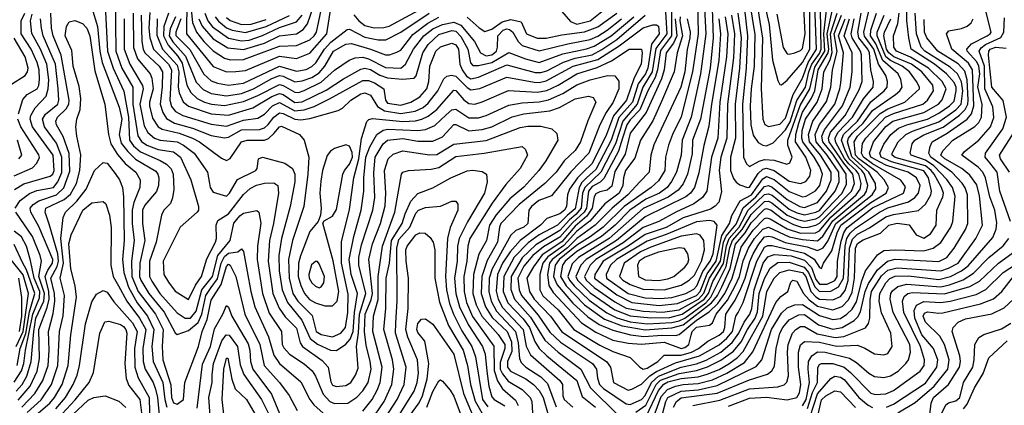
# Model space of a CAD drawing. Extents: x 501367 to 657802, y 482273 to 547541.
# Tile 155 of 256: x 553004 to 558200, y 520464 to 522501. Entities that reach past the tile are written whole.
import ezdxf

# ---------------------------------------------------------------- set-up
doc = ezdxf.new("R2010")
doc.units = 0

msp = doc.modelspace()

# ---------------------------------------------------------------- linework, layer by layer
at = {"layer": '0CON20XD'}
for points in [[(556816.4, 522835), (556883, 522423), (556879.4, 522255), (556863.8, 522135), (556859.6, 522045), (556862.5, 521945), (556875, 521890), (556902, 521852), (556925, 521838), (556945, 521834.8), (556979.5, 521850.5), (557045, 521918.8), (557069.4, 521960.5), (557105.8, 522074.2), (557150.4, 522145), (557169.4, 522225), (557183.6, 522265), (557225, 522321.8), (557233.7, 522345), (557230.2, 522555)], [(556875.6, 522845), (556959.9, 522475), (556977.1, 522287.1), (557005, 522178.8), (557015, 522158), (557025, 522155.8), (557055, 522180.5), (557135, 522275.2), (557173.9, 522345), (557173.8, 522545)], [(556579.4, 522695), (556584.1, 522425), (556555.4, 522224.6), (556495, 521987.3), (556448.2, 521895), (556428.5, 521838.5), (556412.4, 521775), (556408, 521705), (556375, 521650.2), (556336.1, 521615), (556193.2, 521515), (556083.2, 521405), (556015, 521353.3), (555945, 521310.6), (555850.4, 521235), (555830.1, 521205), (555821.8, 521145), (555840.3, 521100.3), (555923.9, 521003.9), (556001.7, 520931.7), (556061.9, 520891.9), (556135, 520860.7), (556226.8, 520836.8), (556297, 520827), (556395, 520835.4), (556465, 520833.9), (556485, 520838.9), (556575, 520914), (556641.8, 520958.2), (556687.6, 521002.4), (556725.1, 521055), (556764.1, 521135), (556810.6, 521299.4), (556875, 521389.9), (556935, 521451.5), (556945, 521455.1), (556965, 521449.3), (557055, 521396.2), (557125, 521373.2), (557204.6, 521375.4), (557225, 521385.6), (557285, 521457.5), (557418.5, 521575), (557439.4, 521605), (557444.4, 521635.6), (557432.5, 521685), (557418.9, 521705), (557379.6, 521739.6)], [(556611.1, 522695), (556625.5, 522425), (556596.7, 522215), (556548.2, 521985), (556499.3, 521865), (556494.8, 521785), (556470.5, 521695), (556444.5, 521645.5), (556420.6, 521615), (556380.9, 521585), (556307.8, 521552.2)], [(556812.8, 522695), (556845.6, 522415), (556838.7, 522245), (556818.4, 522055), (556822.9, 521775), (556840.1, 521740.1), (556855, 521725.9), (556906.6, 521753.4), (556935, 521761.7), (556985, 521758.6), (557052.2, 521737.8), (557068.5, 521745), (557080.6, 521775), (557058.4, 521838.4), (557057.3, 521865), (557122.4, 522047.6), (557174.7, 522135.3), (557200.1, 522250.1), (557252.8, 522335), (557247.8, 522425), (557261.1, 522551.1)], [(553508.1, 522625), (553511.1, 522335), (553543.2, 522245), (553600.7, 522145), (553600.2, 522055), (553626.7, 521886.7), (553647.1, 521857.1), (553675, 521838.4), (553735, 521815.4), (553815, 521802), (553853, 521775), (553906.1, 521655), (553947.3, 521515), (553947.8, 521495), (553941.1, 521485), (553851.2, 521405), (553761.1, 521225), (553764.7, 521155), (553789.5, 521115), (553825, 521067.7), (553895, 521023.8), (553930.9, 521099.1), (553963.2, 521145), (553992, 521238), (554036.9, 521325), (554042.4, 521345), (554040.3, 521415), (554050.2, 521439.8), (554105, 521475.2), (554185, 521578.1), (554220.5, 521609.5), (554253.5, 521626.5), (554295, 521638.2), (554345, 521638.5), (554365.3, 521625.3), (554369.5, 521585), (554343.9, 521425), (554321.5, 521335), (554314.6, 521225), (554339.5, 521055), (554373.1, 520976.9), (554405, 520932.2), (554465, 520872.5), (554484.4, 520795), (554496.2, 520775), (554600.5, 520700.5), (554632.5, 520665), (554645, 520589.2), (554655, 520571.1), (554675, 520563.4), (554725, 520568.6), (554751.8, 520585), (554776.1, 520623.9), (554789.3, 520660.7), (554780.5, 520775), (554792.4, 520847.6), (554797.1, 520945), (554830.3, 521055), (554793.1, 521205), (554793.1, 521245), (554808.3, 521311.7), (554867.3, 521495), (554877.8, 521562.2), (554872.6, 521692.6), (554880.1, 521775), (554921.6, 521845), (554945, 521865.2), (555025, 521873.1), (555105, 521859.7), (555185, 521858.5), (555235, 521881.6), (555295, 521946.8), (555305, 521947.7), (555375, 521914.2), (555445, 521920.3), (555495, 521935.5), (555602.7, 521987.3), (555665, 522003.1), (555801.5, 522018.5), (555853.3, 522036.7), (555935, 522083.2), (556006.1, 522096.1), (556030, 522090), (556044.7, 522065), (556002.9, 521967.1), (555964.1, 521855), (555935, 521810.3), (555876.7, 521755), (555835, 521695.3), (555775, 521634.8), (555639.6, 521525), (555543.3, 521425), (555535.7, 521405), (555526.2, 521325), (555471.2, 521228.8), (555442.2, 521145), (555438.5, 521055), (555462.2, 520985), (555498.1, 520928.1), (555575.6, 520855), (555599.4, 520799.4), (555601.1, 520748.9), (555578.7, 520695), (555577.7, 520665), (555594.3, 520644.3), (555674.5, 520604.5), (555715.7, 520575), (555745, 520542.4), (555766.7, 520505), (555793.2, 520415)], [(553948.4, 522505), (553966.9, 522466.9), (554025, 522398.6), (554101.9, 522351.9), (554185, 522343.5), (554295, 522376.5), (554375, 522415.8), (554465, 522426.5), (554500.6, 522449.4), (554522, 522478), (554572.3, 522622.3)], [(556657.5, 522615), (556664.3, 522405), (556647.4, 522245), (556596.2, 521975), (556555.4, 521865), (556552.1, 521792.1), (556528.7, 521685), (556505.5, 521634.5), (556479.6, 521600.4), (556426.7, 521563.3), (556295, 521504), (556114.6, 521345.4), (555953.3, 521245), (555919.4, 521210.6), (555897.3, 521145), (555905.5, 521125), (555930, 521095), (556009, 521019), (556102.3, 520952.3), (556155.7, 520925.7), (556225, 520905.9), (556315, 520895.2), (556445, 520901.9), (556485, 520910.1), (556514.3, 520925)], [(556310, 520405), (556375, 520542.4), (556403.3, 520576.7), (556425, 520587.9), (556495, 520605.5), (556585, 520614.4), (556631.9, 520628.1), (556695, 520654.1), (556746, 520684), (556792.4, 520717.6), (556821.4, 520748.6), (556925.3, 520935), (556946.3, 521065), (556985, 521135.7), (557015, 521165.4), (557065, 521180.6), (557135, 521166.1), (557153.4, 521145), (557179.8, 521065), (557205, 521036.6), (557225, 521024.7), (557295, 521020.6), (557335, 521039.4), (557359.5, 521070.5), (557377, 521123), (557383.3, 521293.3), (557398.4, 521341.6), (557425, 521368.3), (557489.2, 521400.8), (557575, 521458.8), (557615, 521471.7), (557747.8, 521492.2), (557785, 521526.9), (557812.6, 521575), (557815.8, 521595), (557800.9, 521665), (557775, 521703), (557605, 521750.2), (557551.1, 521775), (557542.6, 521795), (557565, 521843.6), (557601.2, 521895), (557642.1, 521927.9), (557685, 521946), (557795, 521975.3), (557855, 522006.1), (557911.5, 522045), (557935, 522070.7), (557946.7, 522125), (557945.7, 522145), (557935, 522168.5), (557895.2, 522215), (557831.4, 522265), (557707.8, 522345), (557697.2, 522405), (557685.5, 522495.5), (557686.3, 522623.7)], [(556557, 520463), (556699, 520491), (556855, 520551.5), (557005, 520562), (557038, 520572), (557053.3, 520586.7), (557060.5, 520619.5), (557056.6, 520745), (557058.9, 520785), (557082.3, 520845), (557099.2, 520865), (557125, 520880), (557145, 520880.8), (557212.5, 520842.5), (557307.6, 520822.4), (557352.9, 520827.1), (557467.2, 520872.8), (557483.4, 520896.6), (557491.2, 520925), (557491.4, 521021.4), (557499.6, 521065), (557552.5, 521147.5), (557585, 521178.6), (557635, 521190.9), (557865, 521175.1), (557905, 521187.9), (557956.7, 521215), (558050, 521345), (558084.4, 521415), (558069.9, 521569.9), (558055, 521628), (558018.8, 521678.8), (557976.1, 521715), (557886.5, 521765), (557864.5, 521785), (557875, 521807.6), (557927.7, 521865), (558044.2, 521935.8), (558065, 521957.4), (558079.5, 521985), (558083.8, 522055), (558059.8, 522145), (558070.6, 522215), (558066.6, 522255), (558055, 522277.3), (558004.8, 522335), (558002.7, 522345), (558026.6, 522373.4), (558110, 522415), (558126.3, 522425), (558130.8, 522435), (558081.2, 522631.2)], [(556890, 522615), (556923.8, 522403.8), (556916.7, 522136.7), (556925.6, 521975), (556936.7, 521946.7), (556955.9, 521935.9), (557015, 521948.2), (557045, 521980.4), (557085.5, 522105), (557135, 522191.8), (557164.8, 522275), (557208.4, 522345), (557200.1, 522575)], [(553385, 522562.5), (553414.4, 522465), (553426.8, 522335), (553439.2, 522275), (553528.1, 522038.1), (553542.9, 521975), (553529.6, 521895), (553539.3, 521849.3), (553573.8, 521803.8), (553615, 521763.3), (553721.5, 521701.5), (553733.2, 521685), (553737.5, 521665), (553735.6, 521625), (553726.1, 521593.9), (553665, 521521.8), (553652.2, 521495), (553651.6, 521425), (553664.9, 521335), (553637, 521215), (553636.7, 521145), (553643.1, 521125), (553685.7, 521055), (553766.7, 520956.8), (553825, 520847.5), (553835, 520838.8), (553895, 520859.8), (553945, 520902.2), (553964.9, 520945.1), (553985.6, 521044.4), (554014.2, 521085.8), (554046.9, 521133.1), (554066.8, 521215), (554085, 521250.5), (554105, 521267), (554154.4, 521275.6), (554175, 521290), (554185, 521276.7), (554222.8, 521065), (554243.9, 520983.9), (554316.5, 520826.5), (554345, 520728.9), (554375.4, 520685.4), (554488.3, 520588.3), (554534.2, 520495), (554556.5, 520466.6), (554605, 520423)], [(553455.2, 522575), (553466.6, 522335), (553496.7, 522245), (553553.7, 522123.7), (553578.5, 521985), (553583.1, 521865), (553605, 521833.6), (553642.1, 521802.1), (553745, 521757.9), (553777.8, 521737.8), (553802.8, 521712.8), (553814, 521685), (553816.6, 521603.4), (553810.9, 521559.1), (553799.6, 521530.4), (553764.4, 521495), (553751.3, 521468.7), (553723.7, 521325), (553689.2, 521225), (553689.1, 521145), (553700.4, 521120.4), (553743.8, 521055), (553835, 520952.3), (553877.9, 520925), (553905, 520924), (553935, 520961.9), (553965.1, 521074.9), (554020.8, 521145), (554049.6, 521255), (554113.8, 521335), (554133.7, 521426.3), (554164.9, 521465.1), (554185, 521479.7), (554255, 521493.1), (554265, 521483.8), (554277, 521427), (554258.4, 521305), (554256.9, 521235), (554284.6, 521055), (554320.5, 520950.5), (554384.8, 520855), (554388.6, 520785), (554397.2, 520767.2), (554427.6, 520735), (554505, 520683.4), (554546.8, 520646.8), (554565, 520617.9), (554605, 520523.3), (554640.6, 520485), (554665, 520473.5), (554735, 520476.2), (554782.4, 520507.6), (554815, 520540.8), (554842.7, 520585), (554858, 520655), (554853.9, 520695), (554831.5, 520781.5), (554823.9, 520855), (554827.5, 520945), (554859.1, 521020.9), (554866, 521055), (554846.7, 521235), (554865, 521316.5), (554907.3, 521425), (554932.2, 521517.8), (554936.7, 521585), (554929.5, 521705), (554947.8, 521765), (554975, 521790.5), (555025, 521807.7), (555166.1, 521786.1), (555205, 521788.4), (555295, 521842.9), (555465, 521861.8), (555645, 521931.1), (555685, 521938.5), (555755, 521938.3), (555812.5, 521925), (555839.1, 521899.1), (555844.6, 521865), (555779.8, 521755), (555743.3, 521705), (555665, 521617), (555590.6, 521555), (555519.2, 521470.8), (555483.1, 521415), (555467.8, 521335), (555427.8, 521262.2), (555398.2, 521155), (555394.9, 521055), (555412.2, 520995), (555442.7, 520935), (555528.2, 520838.2), (555564.9, 520785), (555564.4, 520765), (555538.9, 520691.1), (555540.4, 520655), (555551.2, 520631.2), (555581.3, 520591.3), (555655, 520547.2), (555697.8, 520505), (555706, 520485), (555710.4, 520425)], [(553886.2, 522605), (553883.3, 522425), (554025, 522253.9), (554095, 522225.2), (554145, 522226.1), (554195, 522232), (554375, 522307.4), (554465, 522295.6), (554535, 522323.2), (554624.9, 522425), (554645, 522561.1)], [(553909.3, 522555), (553915.5, 522485.5), (553936.2, 522435), (553975, 522386.1), (554025, 522336.2), (554085, 522297.5), (554115, 522289.2), (554185, 522289.9), (554375, 522360.1), (554465, 522364.2), (554535, 522394.8), (554558.5, 522415), (554569.8, 522435), (554602.4, 522585)], [(554767, 522527), (554793.6, 522493.6), (554825, 522469.4), (554875, 522457.2), (554925, 522458.9), (554953.2, 522466.8), (555175, 522586.2)], [(557065, 522317.8), (557095, 522324.8), (557125, 522338.2), (557135, 522349.1), (557148.5, 522425), (557141.6, 522565)], [(552976, 521604), (553025.8, 521634.2), (553165, 521673.5), (553177.8, 521685), (553185.8, 521705), (553181.2, 521785), (553071.2, 521935), (553058.8, 521975), (553063, 521995), (553085, 522034.7), (553142.7, 522097.3), (553154.6, 522135), (553157.3, 522182.7), (553147, 522265), (553113.7, 522345), (553068.3, 522428.3), (553061.2, 522495), (553069.7, 522530.3)], [(552995, 520490.8), (553059.5, 520565), (553095.5, 520645.5), (553107.6, 520712.4), (553104, 520865), (553149, 520981), (553159, 521025), (553158.1, 521065), (553137.9, 521145), (553151.5, 521178.5), (553177.2, 521215), (553179.3, 521235), (553105, 521408), (553062.5, 521485), (553059.4, 521505), (553075.5, 521524.5), (553105, 521544.2), (553197.7, 521575), (553237.1, 521612.9), (553269, 521701), (553265.6, 521794.4), (553233.5, 521883.5), (553198.4, 521945), (553193.9, 521965), (553203.3, 521985), (553249.4, 522030.6), (553262.8, 522055), (553265.2, 522075), (553223.2, 522313.2), (553180.9, 522415), (553171.4, 522455), (553168, 522535)], [(552997.1, 522002.9), (553020.2, 522079.8), (553043.7, 522106.3), (553096.4, 522135), (553105, 522153.1), (553108.6, 522185), (553106.3, 522235), (553095.4, 522275), (553064.1, 522345), (553011, 522425), (553012.3, 522495), (553031.6, 522535)], [(553602.2, 522535), (553603.8, 522353.8), (553625, 522293.2), (553692.2, 522215), (553702, 522192), (553708.2, 522135), (553688.6, 522065), (553688.7, 522045), (553705, 521980), (553735, 521935.2), (553755, 521923.3), (553845, 521901.9), (553914.9, 521874.9), (553951.9, 521855), (554069, 521769), (554095, 521757.6), (554115, 521767.6), (554175, 521856.1), (554205, 521864.4), (554295, 521863.7), (554316.1, 521873.9), (554345, 521900.2), (554375, 521934.2), (554385, 521937.7), (554481.2, 521895), (554505.7, 521865), (554530, 521775), (554524.8, 521685), (554503.3, 521515), (554443.3, 521335), (554422.4, 521235), (554426, 521135), (554445.7, 521055), (554471.9, 521015), (554548, 520938), (554568.8, 520855), (554595, 520838.7), (554655, 520825.2), (554698.6, 520845), (554722.6, 520875), (554735.8, 520955), (554737.9, 521052.1), (554701.4, 521215), (554702, 521328), (554745, 521499.2), (554767.8, 521665), (554793, 521765), (554807.4, 521872.6), (554836.6, 521963.4), (554846.6, 521973.4), (554865, 521978.7), (555025, 521963.6), (555093.3, 521966.7), (555125.3, 521974.7), (555158.9, 521991.1), (555205, 522026.3), (555295, 522127.6), (555305, 522125.8), (555347.5, 522077.5), (555375, 522057.4), (555405, 522055.2), (555445, 522066), (555583.2, 522126.8), (555735, 522117), (555785, 522126.4), (555846, 522154), (555944.7, 522215.3), (556051.1, 522248.9), (556127.1, 522282.9), (556220.8, 522345), (556285, 522344.3), (556289.7, 522325), (556284.2, 522265), (556246, 522194), (556206.6, 522075), (556137.8, 521992.2), (556100.1, 521895), (556025, 521740.8), (555976.5, 521693.5), (555947.6, 521665), (555905.5, 521605), (555895.2, 521575), (555889.6, 521515), (555878.5, 521495), (555855, 521475.4), (555785, 521450.9), (555752, 521415), (555644.8, 521335.2), (555592.9, 521275), (555552.6, 521215), (555525.7, 521155), (555517.8, 521067.8), (555528.7, 521025), (555551.5, 520981.5), (555660.4, 520865), (555676.4, 520776.4), (555700.4, 520730.4), (555855.2, 520595), (555868.9, 520575), (555870.9, 520515), (555877.7, 520495), (555923.2, 520455)], [(553645.3, 522524.7), (553648, 522385), (553654.9, 522345), (553664.7, 522324.7), (553740.7, 522255), (553757.1, 522225), (553756.2, 522146.2), (553744.9, 522055), (553759.8, 522009.8), (553779.3, 521979.3), (553821.3, 521955), (553915, 521927.7), (554015, 521889.5), (554085, 521877.4), (554105, 521880.2), (554175, 521918.5), (554268.5, 521921.5), (554295, 521930.2), (554315, 521947.4), (554345.5, 521985), (554375, 522008.3), (554395, 522004.9), (554455, 521974.6), (554488.1, 521971.9), (554535, 521979.5), (554685, 522021.8), (554706.9, 522033.1), (554751.8, 522075), (554805, 522108.3), (554825, 522113.8), (554855, 522101.7), (554892.5, 522042.5), (554928.8, 522018.8), (555015, 522005.3), (555091.8, 522018.2), (555132.7, 522037.3), (555160.4, 522059.6), (555209.8, 522125), (555242, 522188), (555258.5, 522201.5), (555281.9, 522208.1), (555305, 522202.2), (555365, 522142.4), (555385, 522130.4), (555432.1, 522137.9), (555575, 522197.5), (555718.7, 522171.4), (555745, 522169.1), (555782.6, 522177.4), (555925.3, 522255), (556055, 522290.6), (556168.2, 522361.8), (556295, 522457.3), (556345, 522472.7), (556365, 522473.8), (556375, 522465.6), (556379.1, 522425), (556338.1, 522371.9), (556319.3, 522245), (556305.9, 522215), (556268.7, 522161.3), (556238.5, 522065), (556166.5, 521983.5), (556125.4, 521865), (556045, 521709.9), (555995, 521664.7)], [(553691.2, 522538.8), (553685.7, 522455), (553690.8, 522405), (553709.1, 522345), (553788.6, 522265), (553805.1, 522235), (553795.4, 522075.4), (553805, 522041.4), (553826.5, 522016.5), (553864.9, 521994.9), (554015, 521949.6), (554095, 521939.1), (554185, 521970.1), (554260.3, 521979.7), (554295, 522001.3), (554338.7, 522045), (554375, 522062.9), (554455, 522019.7), (554505, 522024), (554557.5, 522042.5), (554638.1, 522081.9), (554815, 522179.7), (554845, 522179), (554876.3, 522166.3), (554924.7, 522135), (554934.8, 522075), (554945, 522060.6), (555015, 522048.6), (555068.5, 522065), (555115, 522093.6), (555152.7, 522135), (555162.7, 522175), (555168.2, 522255), (555200.4, 522335), (555225, 522357.2), (555285, 522377), (555305, 522368), (555319.1, 522345), (555327.5, 522265), (555338.3, 522235), (555362.5, 522202.5), (555385, 522188.4), (555425, 522196.2), (555575, 522262.3), (555725, 522221.7), (555755, 522221.7), (555785, 522231.2), (555873.4, 522276.6), (555935, 522298.2), (556025, 522315.5), (556076.8, 522343.2), (556154.7, 522395.3), (556305, 522525.1)], [(553730.1, 522505), (553728.3, 522418.3), (553757.7, 522345), (553835, 522260.7), (553844.1, 522225), (553839.9, 522145), (553845.1, 522115.1), (553866.1, 522066.1), (553893.8, 522043.8), (554015, 522003), (554105, 521995.9), (554234.1, 522035.9), (554335, 522094.4), (554375, 522110.4), (554395, 522104.9), (554455, 522064.1), (554495, 522067.5), (554620.8, 522129.2), (554712.1, 522187.9), (554805, 522239.7), (554825, 522245.1), (554855, 522237.7), (554905, 522207.5), (554945, 522192.8), (555024.3, 522185.7), (555085, 522192.1), (555096.4, 522203.6), (555131.7, 522325), (555160.3, 522369.7), (555215, 522422.4), (555285, 522442.8), (555305, 522440.2), (555331.8, 522411.8), (555369.1, 522345), (555382.1, 522272.1), (555395, 522257.8), (555425, 522258.8), (555495, 522274.5), (555585, 522328.1), (555673, 522293), (555745, 522274.9), (555870.3, 522319.7), (555995, 522347.3), (556035, 522359.9), (556125, 522414.5), (556244.4, 522515)], [(553788.6, 522535), (553765.2, 522464.8), (553762.2, 522415), (553786.6, 522366.6), (553838.4, 522308.4), (553861.8, 522271.8), (553886.1, 522155), (553906.3, 522116.3), (553941.1, 522085), (553978.5, 522065), (554015.8, 522054.2), (554085, 522047.8), (554185, 522068.5), (554260, 522100), (554375, 522157.5), (554395, 522153.7), (554455, 522118.3), (554475, 522116.8), (554505, 522126), (554595, 522171), (554665, 522234.8), (554742.5, 522287.5), (554775, 522298.8), (554815, 522301.8), (554845, 522294.6), (554935, 522247.4), (555015.5, 522245), (555040.5, 522265), (555082.6, 522345), (555136.7, 522415), (555185, 522453), (555235, 522475.1), (555295, 522487.5), (555331.9, 522471.9), (555403.8, 522385), (555436, 522326), (555465, 522310.1), (555495, 522315.8), (555519.5, 522335), (555525.9, 522355), (555527.4, 522415), (555555, 522444.6), (555575, 522452.9), (555589.5, 522449.5), (555606.3, 522435), (555634.9, 522384.9), (555654.9, 522364.9), (555745, 522335.8), (555896.1, 522373.9), (556015, 522395.5), (556055, 522414), (556105, 522445.4), (556179.3, 522505)], [(553826.9, 522515), (553797.7, 522452.3), (553792.9, 522415), (553812.8, 522382.8), (553878.3, 522308.3), (553935, 522170.5), (553972.5, 522132.5), (554015, 522110.4), (554095, 522099), (554175, 522111.5), (554237.7, 522135), (554335, 522189.7), (554375, 522205.1), (554395, 522201.8), (554455, 522172.9), (554495, 522176.8), (554545, 522195.4), (554585, 522220.5), (554613.8, 522255), (554660.6, 522335), (554725, 522371.2), (554755, 522374.8), (554855, 522344.9), (554935, 522314.1), (554955, 522314.8), (554995, 522328.6), (555015, 522340), (555078, 522422), (555157.4, 522482.6), (555215, 522513.1)], [(553854.2, 522505), (553828, 522435), (553827.5, 522417.5), (553902.3, 522342.3), (553975, 522213.4), (554015, 522177.2), (554047.5, 522165), (554105, 522154.8), (554185, 522165.7), (554375, 522254.6), (554465, 522228.2), (554515, 522238.2), (554545, 522252.6), (554567.4, 522272.6), (554612.4, 522345), (554645, 522382.3), (554731.2, 522448.8), (554745, 522449.8), (554825, 522408.8), (554895, 522394.8), (554935.5, 522394.5), (555015, 522434.8), (555165, 522534.7)], [(553980.6, 522535), (553996.9, 522495), (554022.1, 522462.1), (554105, 522402.1), (554175, 522388.2), (554215, 522392.9), (554285, 522417.4), (554375, 522458.8), (554465, 522488.5), (554495.2, 522524.8)], [(554034.6, 522515), (554052.8, 522492.8), (554095, 522457.1), (554124.6, 522444.5), (554195, 522432.8), (554305, 522464.4), (554427.5, 522522.5)], [(554095, 522511.7), (554115, 522496.9), (554175, 522474.9), (554225, 522477.6), (554305, 522502)], [(555365, 522514), (555428.3, 522458.3), (555459, 522439), (555495, 522450.2), (555550.8, 522489.2), (555595, 522501.1), (555649.5, 522489.5), (555678.8, 522425), (555735, 522402.2), (555782.7, 522402.7), (555865, 522421.3), (555984.1, 522435.9), (556055, 522463.1), (556155.2, 522535)], [(556411.9, 522541.9), (556419.8, 522425), (556360.8, 522349.2), (556341, 522225), (556292, 522145), (556262.3, 522055), (556187, 521965), (556148.3, 521845), (556070, 521695), (555986.1, 521615), (555974.5, 521585), (555967.4, 521505), (555938.4, 521471.6), (555905.5, 521444.5), (555855, 521386.7), (555728.4, 521311.6), (555655, 521243.8), (555597, 521145), (555595.5, 521075.5), (555615.4, 521025), (555699.9, 520929.9), (555775, 520808.5), (555844.8, 520745), (555965.5, 520655.5), (556016.1, 520556.1), (556160, 520415)], [(556443.9, 522546.1), (556444.1, 522415), (556385, 522338.7), (556370.7, 522235), (556357.9, 522195), (556318.6, 522125), (556276.7, 522025), (556225, 521971.6), (556207.3, 521945), (556185.7, 521874.3), (556163.5, 521806.5), (556087.2, 521662.8), (556066.7, 521643.3), (556025, 521620.4), (556005.6, 521595), (555994.7, 521505), (555983.7, 521485), (555921.6, 521428.4), (555855, 521351.4), (555768.6, 521301.4), (555712.3, 521255), (555665, 521199), (555632.9, 521135), (555639.5, 521075), (555651.3, 521045), (555740.2, 520940.2), (555801.4, 520851.4), (555858.4, 520798.4), (556026.1, 520685), (556047.1, 520655), (556052.5, 520607.5), (556063.5, 520575), (556085, 520553.2), (556205, 520471.4), (556225, 520468.6), (556285, 520495.2), (556305, 520516.7), (556338.5, 520585), (556375, 520619.1), (556494.5, 520665.5), (556575, 520682.8), (556626.9, 520703.1), (556704.3, 520745.7), (556764.7, 520795.3), (556799.5, 520845), (556826.6, 520903.4), (556857.9, 520945), (556867.4, 520975), (556879.4, 521075), (556927.7, 521215), (556951.4, 521248.6), (556985, 521261.1), (557075, 521252.9), (557145, 521230.9), (557182.1, 521192.1), (557205, 521128.3), (557225, 521104.7), (557265, 521104.5), (557305, 521124.1), (557317.4, 521145), (557319.2, 521225), (557338.6, 521331.4), (557352.5, 521375), (557369.1, 521400.9), (557505, 521506.6), (557668, 521585), (557678.1, 521618.1), (557653.6, 521653.6), (557505, 521739.5), (557456.8, 521775), (557446.6, 521795), (557452.4, 521847.6), (557468.6, 521875), (557572.6, 521985), (557615, 522005.6), (557770.3, 522055), (557795.2, 522075), (557825.9, 522125)], [(556489.5, 522515), (556487.5, 522495), (556501.6, 522415), (556474.5, 522325), (556457.7, 522225), (556390.7, 522069.3), (556345, 521966.5), (556279.6, 521865), (556250.5, 521769.5), (556201.5, 521705), (556190.1, 521665), (556187.7, 521625), (556168.3, 521585), (556092, 521528), (556013.2, 521436.8), (555945, 521383.6), (555875, 521307.5), (555791, 521249), (555765.5, 521215), (555748.8, 521155), (555749, 521075), (555765, 521042), (555845, 520968.9), (555928.1, 520865), (556065, 520781.2)], [(556276.6, 521645), (556213.2, 521575), (556129.9, 521505), (556040.3, 521415), (555945, 521345.8), (555894.5, 521295.5), (555813.3, 521235), (555799.6, 521215), (555788.9, 521155), (555797, 521097), (555819.9, 521059.9), (555969.6, 520899.6), (556045, 520851.1), (556135, 520808.9), (556215, 520792.9), (556285, 520788), (556405, 520798.7), (556495, 520765.1), (556515, 520770.3), (556534.8, 520785), (556548.1, 520835), (556553.2, 520855), (556575, 520877), (556645, 520886.8), (556660.8, 520899.2), (556679.7, 520945), (556739.9, 521020.1), (556779.6, 521095), (556801.8, 521145), (556822.4, 521227.6), (556849.3, 521295), (556882, 521345), (556925.7, 521394.3), (556955, 521404.2), (557065, 521354.4), (557135, 521339.4), (557215, 521332.7), (557243.3, 521356.7), (557295, 521439.3), (557462.4, 521577.6), (557473.4, 521595), (557479.4, 521625), (557461.6, 521685), (557448.4, 521705), (557380.7, 521765), (557358.8, 521815), (557340.2, 521865), (557352.4, 521895), (557425.3, 521965), (557495, 522067.2), (557566.7, 522125), (557582.1, 522145), (557583, 522175), (557574.4, 522205), (557535.9, 522265.9), (557511.4, 522345), (557462.7, 522412.7), (557459.2, 522435), (557485.7, 522545)], [(555865, 522543.3), (555910.6, 522490.6), (555945, 522476.5), (556014.9, 522495.1), (556076.2, 522543.8)], [(556727.4, 522515), (556740.3, 522425), (556734.5, 522305), (556698.9, 522065), (556688.7, 521875), (556654.4, 521775), (556629.6, 521595), (556607.7, 521562.3), (556562.2, 521527.8), (556465.8, 521484.2), (556377.8, 521435), (556295, 521403.2), (556188.2, 521321.8), (556044.9, 521235), (556014.6, 521205), (555985.1, 521145), (555994.2, 521125), (556035, 521087.1), (556145, 521010.9), (556205, 520978.1), (556295, 520961.6), (556396.2, 520956.1), (556485, 520969.4), (556585.8, 521024.2), (556615, 521056.7), (556644.5, 521135), (556663.1, 521165), (556701.8, 521225), (556718.9, 521325), (556732, 521358), (556785, 521421.5), (556822.3, 521507.7), (556889.4, 521565), (556935, 521620.1), (556955, 521624.4), (556975, 521616.7), (557055, 521551.1), (557121.1, 521515), (557145, 521509.1), (557215, 521534.6), (557262.5, 521595), (557286.3, 521655), (557287.1, 521695), (557230.4, 521785), (557172.5, 521855), (557166.2, 521895), (557190.3, 521965), (557262, 522068), (557285.5, 522144.5), (557292.7, 522235), (557317.8, 522332.2), (557302.7, 522425), (557341, 522525)], [(556760, 522525), (556775.4, 522425), (556770.8, 522299.2), (556739.8, 522055), (556735.1, 521875), (556704.6, 521775), (556696.1, 521706.1), (556708.4, 521591.6), (556693.2, 521536.8), (556674.8, 521515.2), (556649.2, 521500.8), (556505, 521454.4), (556415, 521404.1), (556305, 521367.1), (556215.6, 521304.4), (556083.4, 521225), (556038.3, 521155), (556037.7, 521135), (556155, 521047.8), (556235, 521006.9), (556378.7, 520991.3), (556475, 521001.5), (556575, 521044.4), (556595, 521065.7), (556631.6, 521158.4), (556678.8, 521225), (556708.7, 521361.3), (556750.6, 521425), (556762.8, 521467.2), (556805.6, 521544.4), (556865.3, 521575), (556925, 521659.6), (556945, 521671.9), (556985, 521656.7), (557065, 521592.5), (557135, 521565.5), (557155, 521568.7), (557203.6, 521596.4), (557226.3, 521625), (557241.4, 521685), (557225.9, 521724.1), (557196.9, 521775), (557136.6, 521855), (557131.6, 521875), (557133.9, 521915), (557150.7, 521975), (557212.6, 522065), (557238.7, 522135), (557247.5, 522225), (557280.7, 522289.3), (557292.2, 522327.8), (557283.7, 522425), (557318.4, 522535)], [(556065, 520781.2), (556135, 520749), (556225, 520717.4), (556276.7, 520665), (556295, 520654.8), (556315, 520660.5), (556371.3, 520695), (556405, 520729.1), (556495, 520728.7), (556548.9, 520745), (556586.4, 520765), (556635, 520803.2), (556695, 520834.6), (556718.2, 520855), (556725.4, 520875), (556731.4, 520945), (556780.3, 521019.7), (556809.6, 521080.4), (556833.2, 521135), (556856.6, 521223.4), (556874.5, 521265), (556904.2, 521315.8), (556935, 521353.7), (556955, 521358.3), (556975, 521353.8), (557044.5, 521324.5), (557160.6, 521300.6), (557215, 521282.2), (557243.4, 521296.6), (557268.9, 521331.1), (557311.3, 521425), (557502.4, 521575), (557523, 521607), (557520, 521635), (557485.4, 521695), (557395, 521776.2), (557373.3, 521855), (557378.2, 521875), (557398.2, 521901.8), (557455.5, 521954.5), (557505, 522021.1), (557626.7, 522105), (557649.6, 522125), (557661.5, 522145), (557653.7, 522185), (557640.2, 522215), (557559.8, 522285), (557522.2, 522372.2), (557494.4, 522415), (557495, 522446), (557525.7, 522535)], [(556255, 520428.3), (556307.8, 520465), (556363.2, 520575), (556385, 520596.5), (556485, 520633), (556575, 520647.5), (556633, 520667), (556705, 520702.9), (556770.4, 520749.6), (556811, 520799), (556845.5, 520865), (556885.8, 520925), (556897.9, 520957.9), (556906.4, 521055), (556935, 521134.3), (556965, 521188.8), (557005, 521217.9), (557065, 521221), (557144.5, 521194.5), (557166.4, 521166.4), (557199.5, 521089.5), (557225, 521065.1), (557285, 521066.4), (557325, 521089.7), (557350.7, 521135), (557359.5, 521305), (557369.7, 521345), (557386.7, 521373.3), (557415, 521400.3), (557542.1, 521485), (557585, 521506.5), (557695, 521538.4), (557728.8, 521561.2), (557747.4, 521585), (557755.6, 521625), (557737.5, 521665), (557693.1, 521695), (557625, 521715.8), (557575, 521732.8), (557496.5, 521775), (557489.2, 521795), (557510.4, 521855), (557575, 521935.7), (557612.7, 521965), (557775, 522010.4), (557853.7, 522055), (557872.1, 522077.9), (557893, 522135), (557872, 522175), (557800.9, 522245), (557705, 522302.8), (557630.9, 522335), (557616.8, 522355), (557614.8, 522415), (557638.9, 522481.1), (557645.6, 522534.4)], [(556357.5, 520425), (556388.7, 520511.3), (556421.9, 520548.1), (556465, 520566.2), (556505, 520574.9), (556585, 520578.8), (556660.4, 520599.6), (556736.3, 520633.7), (556829.3, 520690.7), (556873, 520747), (556995, 521006.8), (557021, 521039), (557057.5, 521065), (557074, 521115), (557083.3, 521125), (557105, 521120), (557140, 521055), (557171.1, 521021.1), (557215, 520988.2), (557295, 520968.8), (557345, 520985.8), (557377.8, 521022.2), (557397.8, 521062.2), (557409.3, 521135), (557414.2, 521295), (557425, 521319.6), (557455, 521337.9), (557546.1, 521373.9), (557590.4, 521415), (557635, 521426.2), (557697.8, 521417.8), (557734.8, 521364.8), (557775, 521347.7), (557810.1, 521369.9), (557840, 521415), (557844.8, 521495), (557875.5, 521565), (557878.5, 521585), (557869.1, 521615), (557829.6, 521685), (557815, 521705), (557785, 521728.8), (557625, 521773.4), (557608.4, 521785), (557608, 521795), (557640, 521855), (557680.4, 521895), (557715, 521912.5), (557855, 521961.4), (557945, 522024.9), (557973.4, 522055), (557982.2, 522125), (557975, 522172.9), (557953.1, 522215), (557915, 522250.7), (557780.8, 522335), (557761.8, 522355), (557737.5, 522425), (557729.9, 522535)], [(556745, 520459.9), (556855, 520502.2), (556945, 520506.9), (557055, 520493.4), (557105.3, 520505), (557119.3, 520530.7), (557127.1, 520575), (557113.3, 520665), (557113.6, 520745), (557125.4, 520784.6), (557145, 520802), (557225, 520797.4), (557315, 520776.9), (557425, 520781.2), (557465, 520766.4), (557515, 520737.1), (557565, 520731.5), (557585, 520737.8), (557607.7, 520775), (557601.3, 520845), (557552.9, 520952.9), (557539, 521015), (557543, 521055), (557575, 521111), (557595.7, 521134.3), (557625, 521146), (557695, 521148), (557855, 521129.6), (557915.6, 521144.4), (557975, 521174.6), (558009.1, 521200.9), (558139.6, 521350.4), (558156.4, 521395), (558161.6, 521428.4), (558150.3, 521495), (558124.3, 521565), (558101.3, 521665), (558086.3, 521695), (558062.7, 521722.7), (557976.2, 521785), (557990.9, 521805), (558065, 521865.2), (558127.6, 521935), (558145.4, 521984.6), (558140.2, 522040.2), (558097.1, 522135), (558095.9, 522255), (558067.5, 522335), (558077.3, 522352.7), (558100.4, 522369.6), (558182.7, 522407.3), (558198.6, 522435), (558200.7, 522510.7)], [(556793, 522535), (556810.7, 522405), (556803.2, 522245), (556780, 522055), (556780.7, 521875), (556755.1, 521775), (556755.5, 521705), (556771.3, 521661.3), (556785, 521642.3), (556805, 521628.7), (556845, 521615.2), (556855, 521617.1), (556901.4, 521688.6), (556925, 521710.4), (556945, 521717.4), (556985, 521704.1), (557065, 521648.7), (557125, 521635.6), (557153.5, 521646.5), (557173.6, 521675), (557178.5, 521705), (557152.5, 521775), (557097.5, 521855), (557099.8, 521895), (557115.6, 521954.4), (557135, 522012.3), (557183.3, 522086.7), (557200.6, 522125), (557218.1, 522235), (557270.7, 522325), (557273.8, 522345), (557266, 522425), (557292.5, 522545)], [(556795, 520955.3), (556822.8, 521007.2), (556894.9, 521225), (556935, 521298.8), (556951.9, 521308.1), (556975, 521308.1), (557145, 521268.4), (557196.7, 521236.7), (557225, 521192), (557235, 521186.7), (557245.4, 521215), (557290.4, 521279.6), (557318.9, 521375), (557337.9, 521415), (557495, 521535.3), (557576.3, 521585), (557588.3, 521615), (557566.8, 521655), (557528.6, 521695), (557432.2, 521765), (557414.1, 521785), (557407.3, 521855), (557425.6, 521885), (557544.4, 522005.6), (557585, 522029.6), (557674.7, 522065), (557752.3, 522135), (557753.3, 522145), (557737.6, 522175), (557699.2, 522225), (557661, 522255), (557599, 522285), (557575, 522304.9), (557528.7, 522415), (557528.7, 522435), (557566.2, 522525)], [(556999.7, 522529.7), (557033.4, 522353.4), (557055, 522321.1), (557065, 522317.8)], [(557379.6, 521739.6), (557357.6, 521767.6), (557309.2, 521855), (557307.4, 521875), (557320.8, 521905), (557399.7, 521985), (557457.7, 522082.3), (557508.8, 522145), (557510.3, 522175), (557496, 522236), (557488.6, 522325), (557479.8, 522345), (557433.3, 522405), (557426.6, 522435), (557444.1, 522535)], [(552979.8, 521505), (553007, 521545), (553055, 521583.1), (553095, 521598.1), (553182.4, 521615), (553205.8, 521644.2), (553225.6, 521694.4), (553225.9, 521775), (553198.3, 521848.3), (553135.5, 521935), (553124.2, 521975), (553139.1, 522000.9), (553205.4, 522055), (553210.4, 522075), (553207.4, 522135), (553192.2, 522265), (553127.9, 522415), (553119.3, 522455), (553113.8, 522505)], [(553015.5, 520454.5), (553083.7, 520526.4), (553126.5, 520595), (553153.3, 520675), (553158.6, 520755), (553155.1, 520855), (553180.2, 520949.8), (553189.8, 521015), (553188.3, 521055), (553168.9, 521135), (553202.1, 521197.9), (553209.3, 521225), (553204.4, 521265), (553159.9, 521420.1), (553137.7, 521485), (553142, 521505), (553238.5, 521551.5), (553271.1, 521578.9), (553302.8, 521635), (553321.1, 521705), (553326.4, 521786.4), (553304.7, 521885.3), (553300.3, 521935), (553306, 521975), (553323.1, 522026.9), (553325.9, 522085), (553318, 522148), (553285.3, 522254.7), (553278.5, 522338.5), (553244.2, 522415), (553250.2, 522465), (553265, 522488.5), (553295, 522496.1), (553335, 522480.4), (553357.3, 522455), (553374, 522415), (553399.8, 522229.8), (553425, 522147.5), (553452.5, 522055), (553472.5, 521895), (553484.7, 521844.7), (553519.5, 521789.5), (553561.1, 521741.1), (553616.4, 521695), (553639.2, 521655), (553638.1, 521615), (553605.7, 521535), (553598.1, 521495), (553598, 521425), (553608.6, 521335), (553593.6, 521225), (553595.9, 521145), (553629.7, 521065), (553721.1, 520945), (553760.5, 520865), (553755.2, 520775), (553758.9, 520705), (553801.9, 520571.9), (553804.2, 520505), (553815, 520478.3), (553835, 520470), (553868.3, 520495), (553875.7, 520585), (553947.2, 520775), (553966.5, 520855), (553993, 520917), (554015, 521020.4), (554067.2, 521102.8), (554095, 521198.2), (554105, 521209.8), (554115.2, 521205), (554143.9, 521145), (554192.1, 520945), (554271.6, 520785), (554293.8, 520675), (554375.8, 520585), (554425.5, 520515.5), (554467.8, 520437.8)], [(553554.6, 522505), (553555.6, 522345), (553585.9, 522265), (553652.7, 522152.7), (553654.9, 522135), (553637.1, 522055), (553660, 521939.9), (553680.8, 521905), (553715.8, 521875.8), (553745, 521864.3), (553835, 521855.7), (553868, 521838), (553923.8, 521795), (553994.1, 521695), (554004.7, 521635.3), (554008.8, 521615), (554025, 521590.4), (554095, 521569.2), (554111.9, 521585), (554154, 521656), (554250.8, 521705), (554257.5, 521715), (554263.3, 521765), (554285, 521774.2), (554402.9, 521742.9), (554444.2, 521714.2), (554456.4, 521685), (554456.2, 521645), (554431.2, 521515), (554384.8, 521345), (554371.2, 521255), (554373.1, 521175), (554388.2, 521075), (554416.9, 521006.9), (554493.3, 520913.3), (554537.4, 520817.4), (554575, 520786.8), (554644.7, 520755.3)], [(556463.1, 522505), (556471.4, 522415), (556454, 522376), (556415.8, 522325), (556404.7, 522235), (556391.2, 522188.8), (556309.8, 522010.2), (556225, 521901.1), (556198.7, 521791.3), (556145, 521698.6), (556128, 521622), (556105, 521600.2), (556065, 521592.3), (556045, 521581.6), (556034.9, 521565.1), (556024.9, 521504.9), (555997.2, 521462.8), (555935, 521409.5), (555865, 521328.1), (555761, 521259), (555714.6, 521195.4), (555679.7, 521135), (555694, 521065), (555718.6, 521025), (555805.5, 520935), (555865, 520851.7), (556100.2, 520695), (556122.5, 520665), (556137.8, 520585), (556215, 520545.2), (556235, 520549), (556285, 520576), (556329.7, 520620.3), (556365, 520643), (556465, 520687.9), (556590.9, 520725), (556695, 520784.6), (556735, 520818.5), (556766, 520855), (556783.9, 520935), (556795, 520955.3)], [(556307.8, 521552.2), (556224.6, 521495.4), (556146.6, 521415), (556073.8, 521355), (555945, 521276.1), (555882.2, 521225), (555868.8, 521205), (555857.4, 521145), (555887.9, 521095), (555984.8, 520994.8), (556089.3, 520919.3), (556184, 520884), (556305, 520863.4), (556445, 520873.9), (556505, 520890), (556655.3, 521004.7), (556686.6, 521045), (556709.5, 521090.5), (556753, 521187), (556782.3, 521315), (556832.1, 521375), (556865, 521427.7), (556935, 521500.2), (556945, 521503.3), (556969, 521495), (557028.8, 521448.8), (557088.3, 521418.3), (557135, 521403.1), (557164.4, 521405.6), (557205, 521415.3), (557225, 521426.6), (557393.6, 521595), (557409.6, 521635), (557400.8, 521685), (557352.5, 521742.5), (557275.8, 521855), (557272.3, 521875), (557283.1, 521906.9), (557360.9, 521995), (557435, 522129.8), (557449.4, 522175), (557445.8, 522315), (557441.6, 522335), (557397.1, 522405), (557391.7, 522425), (557407.8, 522505)], [(556694.4, 522505), (556703, 522425), (556694.3, 522285), (556654.7, 522055), (556641.2, 521938.8), (556614, 521836), (556588.1, 521691.9), (556565.5, 521615), (556543.6, 521585), (556519.8, 521565), (556305, 521458.9), (556153.5, 521335), (555992.6, 521235), (555965.1, 521205), (555938.6, 521145), (555947.4, 521125), (556015, 521058.4), (556145, 520969.1), (556225, 520937), (556335.5, 520925.5), (556435, 520928), (556500.8, 520945), (556616.3, 521025), (556638.6, 521055), (556662.4, 521117.6), (556717.6, 521212.4), (556733.5, 521306.5), (556748, 521345), (556800.2, 521405), (556848, 521495), (556935, 521577.5), (556955, 521581.8), (556975, 521574.5), (557065, 521500.6), (557105, 521481.1), (557145, 521470.8), (557205, 521483.4), (557225, 521493.2), (557306.9, 521595), (557329, 521645), (557327.5, 521695), (557265.6, 521785), (557207.9, 521855), (557202.5, 521895), (557225, 521947.3), (557305.4, 522055), (557332.6, 522135), (557336.8, 522166.8), (557351.1, 522325), (557324.7, 522415), (557359.7, 522505)], [(556526.5, 522505), (556541.8, 522435), (556540.9, 522405), (556526.6, 522343.4), (556513.3, 522225), (556492.3, 522145), (556350.5, 521839.5), (556334, 521785), (556326.1, 521695), (556276.6, 521645)], [(556398.8, 520425), (556413.1, 520485), (556425, 520505.6), (556495, 520539.6), (556585, 520545.9), (556685, 520568.4), (556890, 520670), (556921, 520705), (556971.1, 520865), (557025, 520950.2), (557055, 520978.8), (557095, 520994.3), (557135, 520997.3), (557225, 520938.5), (557295, 520917.4), (557335, 520923.6), (557369.8, 520945), (557397.3, 520972.7), (557419.8, 521010.2), (557447.6, 521122.4), (557468.3, 521175), (557530.6, 521259.4), (557565, 521281), (557624.9, 521285.1), (557775, 521279.4), (557825.4, 521294.6), (557865, 521324.1), (557918.3, 521405), (557928.3, 521435), (557940.8, 521569.2), (557927.2, 521615), (557896.7, 521656.7), (557828.3, 521728.3), (557785, 521758.4), (557709.4, 521785), (557704.2, 521795), (557714.8, 521845), (557727.5, 521865), (557775, 521891.9), (557877.7, 521932.3), (557964.1, 521995.9), (557993.6, 522026.4), (558008, 522055), (558010.2, 522075), (558003.8, 522183.8), (557991.6, 522228.4), (557957.3, 522267.3), (557849.3, 522335), (557791.6, 522405), (557779.4, 522435), (557777.8, 522502.2)], [(556453.5, 520455), (556470.3, 520485), (556495.5, 520504.5), (556685, 520527.8), (556855, 520599.8), (556950.4, 520629.6), (556973, 520647), (556988.2, 520671.8), (556995.8, 520765), (557016, 520845), (557030.6, 520875), (557065, 520915.2), (557115, 520942.1), (557145, 520944), (557218.9, 520888.9), (557295, 520867.3), (557345, 520875.6), (557407.1, 520912.9), (557427.7, 520932.3), (557442.1, 520957.9), (557466.3, 521065), (557482.7, 521107.3), (557531, 521179), (557583.8, 521226.1), (557625, 521235.6), (557855, 521223.4), (557896.8, 521245), (557935.6, 521294.4), (557995, 521392.5), (558008.1, 521425), (558005.8, 521575), (557993.2, 521613.2), (557977.1, 521637.1), (557922.7, 521695), (557812.5, 521775), (557802.5, 521795), (557808.4, 521831.6), (557819.5, 521855), (557898.9, 521901.1), (558004.1, 521975.9), (558026.2, 522003.8), (558040.1, 522045), (558032.9, 522235), (558010.6, 522270.6), (557923.9, 522345), (557895.6, 522425), (557907.6, 522442.4), (557975, 522454.1), (558004.4, 522465.6), (558026, 522484), (558036.5, 522505)], [(556514.3, 520925), (556624.4, 521005), (556651.2, 521035), (556732.7, 521197.3), (556751.9, 521298.1), (556766.2, 521335), (556817.1, 521392.9), (556865, 521472.7), (556935, 521539.9), (556955, 521542.1), (556973.8, 521533.8), (557055, 521469.1), (557108.6, 521445), (557145, 521436.1), (557205, 521449.6), (557225, 521459.7), (557343.8, 521585), (557368.2, 521631.8), (557366.3, 521685), (557295, 521790.7), (557242.2, 521855), (557238, 521885), (557250.9, 521919.1), (557346.2, 522045), (557385.9, 522145), (557397.1, 522225), (557397.6, 522325), (557354.4, 522415), (557383, 522505)], [(557825.9, 522125), (557823.2, 522155), (557765.5, 522225), (557711.1, 522265), (557617.7, 522305), (557591.1, 522325), (557578.8, 522345), (557563.8, 522415), (557567.2, 522435), (557601.9, 522505)], [(552960, 522160), (553033.5, 522206.5), (553045.1, 522224.9), (553048.1, 522245), (553032.6, 522305), (552973.8, 522403.8)], [(558233.1, 521435), (558176.2, 521595), (558161.9, 521695), (558124.1, 521744.1), (558098.8, 521775), (558100.8, 521795), (558192.3, 521925), (558211.8, 521985), (558193.4, 522073.4), (558134.9, 522145), (558116.7, 522313.3), (558118.4, 522335), (558125.8, 522345), (558155.5, 522355.5), (558210.7, 522350.7)], [(554644.7, 520755.3), (554676.3, 520753.7), (554725, 520788), (554747.1, 520812.9), (554762.9, 520855), (554770.2, 520955), (554786.1, 521055), (554753.7, 521155), (554742.4, 521235), (554767.6, 521355), (554806.4, 521495), (554820.8, 521595), (554820.4, 521665), (554831.1, 521775), (554851.4, 521828.6), (554889.3, 521895), (554922.1, 521917.9), (554946.9, 521923.1), (555104.3, 521915.7), (555145, 521920.2), (555195, 521942.3), (555255, 521998.7), (555285, 522023.7), (555305, 522028.8), (555375, 521982.2), (555425, 521982.6), (555465, 521994.8), (555585, 522049.8), (555655, 522062.3), (555745, 522066.2), (555795, 522077.7), (555869.7, 522110.3), (555945, 522157), (556015, 522183.6), (556105.3, 522205.3), (556145, 522204.5), (556165, 522176.2), (556166.1, 522135), (556136.3, 522065), (556099.3, 522010.7), (556065.5, 521945), (556007.7, 521795), (555912.2, 521697.8), (555854.1, 521625.9), (555809.7, 521570.3), (555744.2, 521545), (555705.2, 521515), (555690.9, 521495), (555685.6, 521425), (555665.2, 521405), (555622.8, 521387.2), (555596.4, 521363.6), (555497.8, 521185), (555482.3, 521135), (555478.9, 521065), (555492.1, 521015), (555520.7, 520960.7), (555620.7, 520855), (555634, 520794), (555642.1, 520712.1), (555650.3, 520690.3), (555675, 520666.3), (555754, 520615), (555790, 520580), (555835, 520456.8)], [(552975, 521676.6), (553071.2, 521718.8), (553095, 521743.6), (553107.6, 521772.4), (553105, 521786.7), (553009.4, 521935), (552994.8, 521975)], [(558227.9, 521695), (558180.7, 521765), (558174.5, 521785), (558249.2, 521900.8)], [(553000, 521765), (553014.8, 521785), (552991.9, 521865)], [(554615, 520989.3), (554655, 520989.4), (554679.4, 521015), (554688.8, 521065), (554658, 521228), (554603.8, 521426.2), (554610.8, 521439.2), (554655, 521462.5), (554675, 521497.8), (554709, 521685), (554717.6, 521705), (554745, 521737), (554760, 521775), (554758.8, 521798.8), (554745, 521832.5), (554725, 521840), (554665, 521821.2), (554643.3, 521806.7), (554626.8, 521783.2), (554602, 521705), (554592.2, 521647.8), (554587.3, 521585), (554595.4, 521504.6), (554591.9, 521468.1), (554578.8, 521435), (554535, 521382.5), (554485, 521254.4), (554475.8, 521215), (554474.1, 521145), (554487, 521097), (554507.1, 521055), (554533.8, 521023.8), (554565, 521005.5), (554615, 520989.3)], [(554815, 520433.6), (554864.2, 520495.8), (554889.8, 520545), (554906.4, 520585), (554917, 520665), (554868.1, 520855), (554871, 520935), (554896.4, 521023.6), (554895.1, 521145), (554919, 521305), (554984.3, 521485), (555019.2, 521685), (555025, 521695.5), (555055.3, 521704.7), (555175, 521711.5), (555215, 521719.7), (555305, 521778), (555455, 521796.2), (555655, 521830.6), (555673.3, 521815), (555683.9, 521785), (555644.5, 521715), (555569.8, 521630.2), (555498.1, 521531.9), (555379.7, 521345), (555368.3, 521305), (555364.1, 521225), (555348.5, 521145), (555349.1, 521065), (555362.4, 521007.6), (555394.1, 520934.1), (555506.3, 520776.3), (555508.4, 520648.4), (555525, 520593.5), (555551, 520551), (555621, 520491), (555633.9, 520463.9)], [(553043.9, 520426.1), (553116.8, 520493.2), (553171.6, 520575), (553205.9, 520675), (553214.2, 520855), (553232.4, 520937.6), (553239.6, 521045), (553216.7, 521135), (553235.6, 521215), (553220.7, 521345), (553233.6, 521456.4), (553246, 521485), (553305, 521541.7), (553354, 521605), (553398.8, 521705), (553445, 521746.9), (553465, 521742.5), (553508.3, 521688.3), (553530.3, 521655), (553545.8, 521615), (553551.9, 521565), (553554.3, 521334.3), (553546.9, 521235), (553553.1, 521165), (553577.4, 521087.4), (553624.6, 521005)], [(554855, 520379.3), (554926.5, 520485), (554967.5, 520575), (554979.1, 520655), (554971.8, 520705), (554925.8, 520865), (554936.8, 520975), (554937.2, 521135), (554955.9, 521214.1), (554966.5, 521335), (555022.4, 521425), (555037.6, 521475), (555068, 521542), (555105, 521582.3), (555185, 521613.2), (555279.5, 521665), (555365, 521703.2), (555395, 521706.5), (555445, 521699.6), (555466.7, 521685), (555471.2, 521645), (555456.5, 521585), (555366.9, 521433.1), (555323.8, 521345), (555314.9, 521305), (555312.3, 521225), (555299, 521135), (555305.8, 521055), (555325.1, 520985.1), (555370.4, 520890.4), (555447.1, 520775), (555459.9, 520735), (555469.8, 520645), (555480.4, 520565), (555495, 520510), (555507.8, 520495), (555565, 520462.5)], [(555995, 521664.7), (555970, 521640), (555955.6, 521614.4), (555935, 521501.1), (555892.8, 521467.2), (555842.9, 521415), (555745.8, 521364.2), (555687.1, 521322.9), (555614.1, 521245.9), (555559.4, 521145), (555555.9, 521065), (555580.7, 521005), (555660.4, 520920.4), (555694.5, 520875), (555721.9, 520801.9), (555745.1, 520765.1), (555786, 520725), (555944.8, 520595), (555971.6, 520511.6), (556043.5, 520455)], [(553163.5, 520476.5), (553188, 520505), (553227.6, 520575), (553259.6, 520675), (553273.7, 520836.3), (553303.8, 521035), (553297, 521095), (553272.8, 521185), (553263, 521317), (553275, 521364.5), (553337.5, 521495), (553385, 521534.2), (553445, 521540.6), (553458.7, 521528.7), (553478.1, 521468.1), (553487.2, 521402.8), (553484.8, 521205.2), (553496.6, 521145), (553525, 521094.7), (553568.5, 521015), (553636.2, 520925), (553669.2, 520865), (553654.4, 520765), (553654.6, 520695), (553666, 520655), (553707.8, 520585), (553720.1, 520550.1), (553730.3, 520505), (553741.3, 520395)], [(554865.5, 520294.5), (554996.2, 520495), (555033.5, 520575), (555044.1, 520665), (554987.1, 520845), (554988.2, 520898.2), (554996.5, 521016.5), (554993.7, 521295), (555005, 521339.8), (555062, 521405), (555095, 521478.2), (555108.8, 521495), (555145, 521508.2), (555224.7, 521515.3), (555285, 521541.5), (555305, 521542.9), (555315.9, 521525.9), (555316.7, 521495), (555276.1, 521403.9), (555261.5, 521345), (555250.6, 521145), (555256.1, 521075), (555272, 521002), (555292.8, 520945), (555337.2, 520857.2), (555390.4, 520775), (555409.3, 520720.7), (555445.6, 520495), (555475, 520455.8)], [(552985, 520539.7), (553017.6, 520575), (553042, 520618), (553064.9, 520695), (553077.7, 520855), (553089.6, 520925), (553130.8, 521015), (553135.5, 521055), (553105.2, 521145), (553118.8, 521225), (553111, 521255), (553071.1, 521355), (552982.7, 521485)], [(556385, 521028.7), (556445, 521034.5), (556519, 521055), (556562.2, 521077.8), (556578, 521095), (556609.8, 521170.2), (556648.6, 521225), (556663.5, 521263.5), (556685.6, 521415), (556668.5, 521435), (556645, 521439.4), (556575, 521433.2), (556415, 521365.5), (556315, 521331.9), (556153.9, 521235), (556122.4, 521205), (556098.4, 521155), (556100.3, 521135), (556215, 521055.4), (556305, 521032.2), (556385, 521028.7)], [(552974.1, 520585.9), (553014.1, 520645.9), (553026, 520685), (553034, 520755), (553072.3, 520945), (553108.5, 521031.5), (553110.4, 521065), (553079.9, 521135), (553060.6, 521229.4), (553040, 521305), (553014, 521354), (552975, 521383.9)], [(555003.1, 520406.9), (555085, 520539.6), (555101.5, 520585), (555108.3, 520635), (555103.3, 520705), (555051.8, 520825), (555041.4, 520865), (555053.7, 520975), (555056.3, 521135), (555043.4, 521225), (555042.3, 521285), (555048.4, 521305), (555095, 521363.7), (555115, 521375.9), (555143.6, 521373.6), (555169.9, 521349.9), (555185.6, 521325.6), (555194.8, 521284.8), (555194.5, 521135), (555218.9, 521008.9), (555266.3, 520886.3), (555344.8, 520755.2), (555367.6, 520675), (555383.4, 520575), (555406.9, 520486.9), (555464.8, 520385)], [(556405, 521074.1), (556495, 521098.6), (556537, 521125), (556565, 521152.4), (556601.5, 521225), (556617.4, 521285), (556615.2, 521335), (556595, 521362.7), (556575, 521369.4), (556495, 521357.5), (556335, 521299.9), (556280, 521275), (556194.5, 521215), (556169.6, 521145), (556187.3, 521125), (556225, 521101.9), (556295, 521077.4), (556405, 521074.1)], [(552990.1, 520675), (553006.9, 520765), (553037, 520843), (553055, 520957.5), (553084.1, 521055), (553040, 521180), (553018.2, 521218.2), (552974.4, 521314.4)], [(557135, 520461.3), (557154.4, 520495), (557172.9, 520585), (557164.9, 520655.1), (557167.5, 520695), (557184.2, 520725.8), (557215, 520747.2), (557255, 520745.1), (557382.5, 520712.5), (557420.8, 520690.8), (557485, 520633.4), (557515, 520616.7), (557565, 520611.3), (557600.4, 520620.4), (557640.6, 520645), (557681.2, 520685), (557695.2, 520705), (557705.5, 520745), (557700.8, 520785), (557612.9, 520955), (557597.8, 521025), (557602, 521055), (557610.7, 521069.3), (557638.6, 521091.4), (557685, 521104.2), (557865, 521090.1), (557910.2, 521099.8), (557982.7, 521127.3), (558038.1, 521161.9), (558119.2, 521245), (558195, 521306.2), (558224.8, 521345)], [(552984.9, 520775), (553022.4, 520855), (553050.8, 521055), (553022.6, 521152.6), (552916, 521286)], [(556375, 521124.3), (556425, 521131.9), (556456.9, 521145), (556515, 521193.8), (556530.4, 521215), (556535.2, 521235.2), (556530.8, 521265), (556512.3, 521292.3), (556485, 521296.8), (556375, 521272.4), (556305, 521247.4), (556273.8, 521225), (556264, 521205), (556270.3, 521145), (556305, 521127.3), (556375, 521124.3)], [(557161.7, 520448.3), (557188.4, 520531.6), (557214.9, 520585), (557216.5, 520663.5), (557225, 520679.4), (557236, 520685), (557295, 520685.7), (557354.2, 520665), (557388.2, 520638.2), (557495, 520528.2), (557518.8, 520521.2), (557575, 520524.8), (557615, 520542.5), (557755.3, 520645), (557777.2, 520675), (557779.8, 520705), (557757.9, 520775), (557669.7, 520955), (557662.3, 521015), (557671.9, 521038.2), (557690.8, 521055), (557715, 521060.4), (557885, 521053.2), (558018.3, 521091.7), (558069.9, 521120.1), (558169.6, 521215), (558259.8, 521280.2)], [(554585, 521085.4), (554595, 521089.5), (554608.4, 521111.6), (554612.5, 521145), (554585, 521211.9), (554575, 521223.3), (554565, 521224.4), (554543.2, 521206.8), (554530, 521155), (554530.8, 521135), (554545, 521110.6), (554565, 521092.7), (554585, 521085.4)], [(557577.8, 520455), (557615, 520471.3), (557785, 520581.8), (557844.8, 520665), (557849.3, 520705), (557826.6, 520765), (557765, 520835.8), (557728.2, 520925), (557724.3, 520965), (557737.1, 520992.9), (557775, 521013.1), (557865, 521007), (557915, 521014.2), (558051.1, 521048.9), (558103.2, 521076.8), (558194.2, 521165.8), (558299.5, 521235)], [(553003, 520855), (553015.2, 520935), (553014.6, 521034.5), (552998.8, 521135)], [(557638, 520425), (557730.3, 520479.7), (557830.3, 520565), (557901.4, 520655), (557909.1, 520705), (557885.1, 520785.1), (557859.8, 520829.8), (557785, 520903.6), (557772.4, 520935), (557778.6, 520951.4), (557795, 520957.9), (557855, 520950.4), (557875, 520953.3), (558075, 521000.1), (558143.1, 521026.9), (558188, 521065), (558248.1, 521145)], [(553193.7, 520445), (553245.1, 520505), (553286.2, 520575), (553306.9, 520623.1), (553319.7, 520675), (553351, 520895), (553385, 521010.8), (553408.9, 521051.1), (553445, 521070), (553465, 521061.8), (553501.4, 521011.4), (553599.9, 520899.9)], [(553624.6, 521005), (553679.1, 520935), (553712.4, 520865), (553701.3, 520775), (553707.5, 520695), (553758.7, 520585), (553769.1, 520495), (553779.8, 520455)], [(557808, 520415), (557814.3, 520475), (557826, 520505), (557906.2, 520573.8), (557964.5, 520665), (557969.4, 520695), (557965.5, 520725), (557925.2, 520855), (557930.4, 520875), (557957, 520903), (557995, 520921.3), (558135, 520947.3), (558200, 520980), (558248.6, 521025)], [(553940.1, 520449.9), (553968.9, 520681.1), (554010.7, 520775), (554031.7, 520868.3), (554076.2, 520945), (554095, 520991.2), (554105, 520982), (554123.6, 520935), (554208.8, 520788.8), (554217.9, 520755), (554221.8, 520695), (554234.2, 520655), (554333.1, 520523.1), (554375, 520421.5)], [(553204.6, 520395.4), (553296.5, 520493.5), (553371.1, 520585), (553392.7, 520637.3), (553426.3, 520845), (553453.9, 520905), (553475, 520908.7), (553535, 520892), (553550.9, 520880.9), (553564.2, 520865), (553569.2, 520845), (553558.8, 520685), (553566, 520606), (553579.4, 520569.4), (553637.1, 520495), (553646.2, 520425)], [(553599.9, 520899.9), (553624.4, 520855), (553608.8, 520765), (553610.6, 520665), (553628.7, 520608.7), (553686.5, 520505), (553691, 520349)], [(555059.9, 520405), (555111.9, 520478.1), (555129.8, 520515), (555153.5, 520605), (555162.6, 520685), (555142.3, 520802.3), (555105, 520848.8), (555099.3, 520865), (555105, 520896), (555125, 520920), (555145, 520920.6), (555185, 520892.1), (555295, 520734.5), (555346.7, 520526.7), (555405.5, 520385)], [(557850.4, 520385), (557892.3, 520467.7), (557905, 520477.5), (557945, 520488.7), (557965.7, 520505), (557984.5, 520585), (558033.4, 520665), (558041.3, 520705), (558044.7, 520785), (558065, 520822.9), (558092.4, 520837.6), (558185, 520868.1), (558235, 520898.1)], [(554011, 520385), (554001.1, 520505), (554019, 520585), (554019.8, 520625), (554027.2, 520685), (554071.2, 520805), (554092.8, 520837.2), (554110, 520835), (554152.7, 520775), (554167.4, 520677.4), (554186.6, 520626.6), (554280.7, 520495), (554341.8, 520371.8)], [(557985, 520445.5), (558005, 520470.9), (558043.2, 520556.8), (558087.8, 520632.2), (558118.3, 520715), (558214.9, 520805.1)], [(554082.5, 520402.5), (554072.8, 520495), (554081.7, 520655), (554095, 520713.1), (554103, 520713), (554123.3, 520603.3), (554141.1, 520551.1), (554200, 520495), (554249.8, 520409.8)], [(555153.2, 520455), (555185, 520537.1), (555215, 520593.5), (555225, 520598.5), (555235, 520591.8), (555276, 520545), (555295, 520513.5), (555338.5, 520395)], [(557156.3, 520345), (557214.1, 520525.9), (557285, 520605.7), (557305, 520617.7), (557335, 520613.3), (557355, 520600.2), (557432.5, 520505), (557481.6, 520465), (557505, 520452.1)], [(557195, 520315.4), (557235, 520494.1), (557258.4, 520515), (557305, 520541.6), (557335, 520535.2), (557415, 520452.3)], [(553283.3, 520415), (553365, 520492), (553395, 520506.5), (553455, 520515.3), (553527.2, 520487.2), (553563.3, 520453.3)], [(553018, 520352), (553163.5, 520476.5)]]:
    msp.add_lwpolyline(points, dxfattribs=at)

doc.saveas('drawing.dxf')
